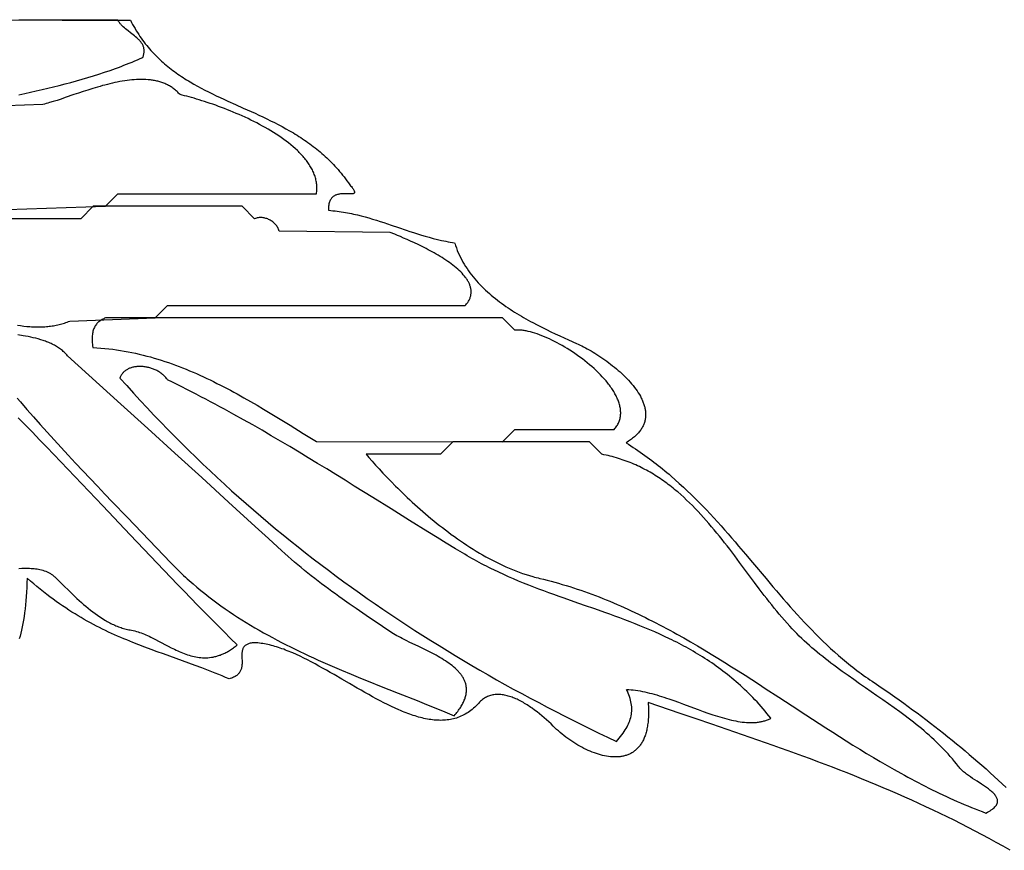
# Model space of a CAD drawing. Extents: x 0 to 600, y 0 to 588.
# Tile 42 of 55: x 426 to 505, y 72 to 139. Entities that reach past the tile are written whole.
import ezdxf

# ---------------------------------------------------------------- set-up
doc = ezdxf.new("R2010")
doc.units = 0

msp = doc.modelspace()

# ---------------------------------------------------------------- linework, layer by layer
for points in [[(423.546, 138.547), (429, 138.5), (434.5, 138.5), (434.59, 138.326), (434.682, 138.155), (434.776, 137.988), (434.872, 137.823), (434.97, 137.661), (435.069, 137.503), (435.17, 137.347), (435.273, 137.194), (435.378, 137.044), (435.484, 136.897), (435.592, 136.752), (435.702, 136.611), (435.813, 136.471), (435.926, 136.335), (436.04, 136.2), (436.156, 136.069), (436.274, 135.94), (436.393, 135.813), (436.513, 135.688), (436.635, 135.566), (436.758, 135.446), (436.882, 135.328), (437.008, 135.212), (437.135, 135.099), (437.263, 134.987), (437.393, 134.878), (437.524, 134.77), (437.656, 134.664), (437.789, 134.56), (437.923, 134.458), (438.059, 134.358), (438.195, 134.259), (438.333, 134.162), (438.472, 134.066), (438.611, 133.972), (438.752, 133.88), (438.893, 133.789), (439.036, 133.7), (439.179, 133.611), (439.324, 133.524), (439.614, 133.354), (439.909, 133.189), (440.206, 133.027), (440.505, 132.87), (440.807, 132.716), (441.112, 132.565), (441.418, 132.417), (441.727, 132.271), (442.037, 132.127), (442.348, 131.984), (442.974, 131.702), (443.602, 131.421), (444.232, 131.138), (444.547, 130.995), (444.862, 130.85), (445.175, 130.703), (445.488, 130.554), (445.8, 130.402), (446.111, 130.247), (446.421, 130.088), (446.728, 129.926), (447.034, 129.758), (447.337, 129.586), (447.639, 129.409), (447.788, 129.319), (447.937, 129.227), (448.086, 129.133), (448.233, 129.038), (448.38, 128.942), (448.526, 128.843), (448.671, 128.743), (448.816, 128.642), (448.959, 128.538), (449.102, 128.433), (449.244, 128.326), (449.385, 128.217), (449.525, 128.106), (449.663, 127.993), (449.801, 127.878), (449.938, 127.76), (450.074, 127.641), (450.208, 127.519), (450.342, 127.395), (450.474, 127.269), (450.605, 127.14), (450.735, 127.009), (450.864, 126.876), (450.991, 126.74), (451.117, 126.601), (451.242, 126.46), (451.365, 126.316), (451.487, 126.17), (451.608, 126.021), (451.727, 125.869), (451.845, 125.714), (451.961, 125.556), (452.076, 125.395), (452.189, 125.231), (452.255, 125.154), (452.314, 125.082), (452.366, 125.016), (452.412, 124.954), (452.452, 124.898), (452.486, 124.846), (452.514, 124.799), (452.536, 124.756), (452.552, 124.717), (452.564, 124.682), (452.57, 124.651), (452.571, 124.623), (452.568, 124.599), (452.56, 124.578), (452.548, 124.56), (452.531, 124.544), (452.51, 124.531), (452.486, 124.521), (452.458, 124.513), (452.427, 124.506), (452.392, 124.501), (452.354, 124.498), (452.271, 124.496), (452.177, 124.498), (452.074, 124.502), (451.965, 124.506), (451.85, 124.51), (451.731, 124.512), (451.609, 124.509), (451.548, 124.506), (451.486, 124.501), (451.425, 124.494), (451.364, 124.486), (451.304, 124.475), (451.244, 124.462), (451.185, 124.447), (451.127, 124.428), (451.07, 124.407), (451.015, 124.382), (450.961, 124.354), (450.909, 124.323), (450.859, 124.288), (450.811, 124.249), (450.766, 124.206), (450.723, 124.158), (450.683, 124.106), (450.646, 124.049), (450.611, 123.987), (450.58, 123.921), (450.553, 123.848), (450.529, 123.771), (450.509, 123.687), (450.493, 123.598), (450.481, 123.503), (450.474, 123.401), (450.471, 123.293), (450.473, 123.178), (450.649, 123.162), (450.824, 123.145), (450.996, 123.125), (451.167, 123.104), (451.336, 123.081), (451.504, 123.056), (451.671, 123.029), (451.836, 123.001), (451.999, 122.971), (452.161, 122.94), (452.323, 122.908), (452.483, 122.874), (452.641, 122.838), (452.799, 122.802), (453.112, 122.725), (453.421, 122.643), (453.727, 122.558), (454.03, 122.469), (454.332, 122.377), (454.632, 122.282), (454.93, 122.184), (455.228, 122.085), (455.526, 121.985), (456.122, 121.781), (456.723, 121.578), (457.027, 121.477), (457.333, 121.377), (457.642, 121.279), (457.954, 121.183), (458.271, 121.089), (458.592, 120.999), (458.918, 120.912), (459.249, 120.829), (459.586, 120.75), (459.757, 120.712), (459.929, 120.675), (460.104, 120.64), (460.28, 120.606), (460.457, 120.574), (460.637, 120.543), (460.67, 120.441), (460.704, 120.339), (460.776, 120.139), (460.853, 119.942), (460.934, 119.748), (461.021, 119.557), (461.113, 119.37), (461.209, 119.185), (461.31, 119.003), (461.415, 118.824), (461.524, 118.648), (461.638, 118.474), (461.755, 118.304), (461.876, 118.136), (462.002, 117.971), (462.131, 117.809), (462.263, 117.649), (462.399, 117.492), (462.538, 117.338), (462.681, 117.186), (462.826, 117.037), (462.974, 116.89), (463.126, 116.746), (463.28, 116.604), (463.436, 116.464), (463.596, 116.327), (463.757, 116.192), (463.921, 116.06), (464.087, 115.929), (464.254, 115.801), (464.424, 115.675), (464.596, 115.551), (464.769, 115.43), (464.944, 115.31), (465.12, 115.192), (465.297, 115.077), (465.476, 114.963), (465.655, 114.852), (465.836, 114.742), (466.017, 114.634), (466.199, 114.528), (466.382, 114.423), (466.565, 114.321), (466.749, 114.22), (466.933, 114.121), (467.3, 113.928), (467.668, 113.74), (468.033, 113.559), (468.397, 113.384), (468.756, 113.214), (469.112, 113.05), (469.462, 112.89), (469.807, 112.735), (470.472, 112.438), (470.608, 112.376), (470.748, 112.31), (470.891, 112.239), (471.036, 112.165), (471.184, 112.087), (471.335, 112.005), (471.487, 111.919), (471.641, 111.83), (471.797, 111.737), (471.953, 111.641), (472.111, 111.542), (472.269, 111.44), (472.428, 111.335), (472.586, 111.226), (472.745, 111.115), (472.902, 111.001), (473.06, 110.885), (473.216, 110.766), (473.37, 110.645), (473.523, 110.521), (473.675, 110.395), (473.824, 110.267), (473.97, 110.138), (474.114, 110.006), (474.255, 109.873), (474.393, 109.737), (474.527, 109.601), (474.657, 109.463), (474.783, 109.323), (474.905, 109.183), (475.022, 109.041), (475.134, 108.898), (475.241, 108.754), (475.343, 108.61), (475.438, 108.465), (475.528, 108.319), (475.611, 108.173), (475.651, 108.099), (475.688, 108.026), (475.724, 107.953), (475.758, 107.879), (475.79, 107.806), (475.82, 107.732), (475.849, 107.658), (475.876, 107.585), (475.9, 107.511), (475.923, 107.438), (475.944, 107.364), (475.963, 107.291), (475.979, 107.217), (475.994, 107.144), (476.006, 107.071), (476.017, 106.998), (476.025, 106.925), (476.03, 106.852), (476.034, 106.779), (476.035, 106.706), (476.034, 106.634), (476.031, 106.562), (476.025, 106.49), (476.016, 106.418), (476.005, 106.346), (475.992, 106.275), (475.976, 106.204), (475.958, 106.133), (475.936, 106.062), (475.913, 105.992), (475.886, 105.922), (475.857, 105.852), (475.825, 105.783), (475.79, 105.714), (475.752, 105.645), (475.712, 105.577), (475.669, 105.509), (475.622, 105.441), (475.573, 105.374), (475.521, 105.308), (475.465, 105.241), (475.407, 105.175), (475.346, 105.11), (475.281, 105.045), (475.213, 104.981), (475.142, 104.917), (475.068, 104.854), (474.99, 104.791), (474.909, 104.728), (474.825, 104.667), (474.737, 104.605), (474.646, 104.545), (474.552, 104.485), (474.454, 104.425), (474.65, 104.302), (474.845, 104.178), (475.038, 104.053), (475.229, 103.926), (475.419, 103.798), (475.607, 103.669), (475.794, 103.539), (475.979, 103.407), (476.163, 103.274), (476.345, 103.14), (476.525, 103.005), (476.705, 102.869), (476.882, 102.732), (477.059, 102.593), (477.234, 102.454), (477.407, 102.314), (477.58, 102.172), (477.751, 102.03), (477.92, 101.887), (478.089, 101.742), (478.422, 101.451), (478.751, 101.156), (479.075, 100.858), (479.395, 100.557), (479.711, 100.252), (480.022, 99.945), (480.331, 99.635), (480.635, 99.323), (480.937, 99.008), (481.235, 98.692), (481.53, 98.373), (481.823, 98.052), (482.113, 97.73), (482.401, 97.406), (482.687, 97.081), (482.97, 96.755), (483.252, 96.428), (483.533, 96.1), (484.09, 95.443), (484.644, 94.784), (485.747, 93.469), (486.299, 92.815), (486.576, 92.489), (486.853, 92.165), (487.132, 91.842), (487.412, 91.521), (487.694, 91.201), (487.977, 90.884), (488.262, 90.568), (488.549, 90.255), (488.839, 89.944), (489.131, 89.636), (489.425, 89.33), (489.722, 89.027), (490.023, 88.728), (490.326, 88.432), (490.633, 88.139), (490.944, 87.85), (491.259, 87.564), (491.577, 87.283), (491.738, 87.143), (491.9, 87.005), (492.063, 86.868), (492.227, 86.732), (492.393, 86.597), (492.559, 86.463), (492.727, 86.331), (492.896, 86.199), (493.066, 86.069), (493.237, 85.94), (493.41, 85.812), (493.584, 85.686), (493.76, 85.561), (493.937, 85.437), (494.115, 85.314), (494.295, 85.193), (494.659, 84.948), (495.023, 84.7), (495.387, 84.451), (495.751, 84.198), (496.113, 83.944), (496.476, 83.687), (496.837, 83.428), (497.198, 83.167), (497.558, 82.904), (497.917, 82.638), (498.275, 82.37), (498.632, 82.1), (498.988, 81.828), (499.342, 81.555), (499.695, 81.279), (500.047, 81.001), (500.398, 80.721), (500.747, 80.439), (501.094, 80.155), (501.44, 79.87), (501.784, 79.583), (502.126, 79.294), (502.466, 79.003), (502.805, 78.71), (503.141, 78.416), (503.475, 78.12), (503.807, 77.823), (504.136, 77.524), (504.464, 77.223), (504.789, 76.921), (505.111, 76.617)], [(425.51, 132.488), (425.979, 132.59), (426.446, 132.694), (426.913, 132.799), (427.378, 132.907), (427.843, 133.017), (428.307, 133.13), (428.769, 133.246), (429.231, 133.365), (429.69, 133.487), (430.149, 133.613), (430.606, 133.743), (431.061, 133.877), (431.514, 134.016), (431.966, 134.159), (432.415, 134.307), (432.863, 134.46), (433.308, 134.618), (433.53, 134.7), (433.752, 134.782), (433.972, 134.867), (434.192, 134.952), (434.412, 135.04), (434.631, 135.129), (434.849, 135.219), (435.067, 135.311), (435.284, 135.405), (435.5, 135.5), (435.5, 135.5), (435.527, 135.571), (435.549, 135.64), (435.568, 135.708), (435.584, 135.774), (435.595, 135.839), (435.604, 135.902), (435.608, 135.964), (435.61, 136.024), (435.608, 136.083), (435.604, 136.141), (435.596, 136.198), (435.586, 136.253), (435.572, 136.308), (435.556, 136.361), (435.538, 136.413), (435.517, 136.464), (435.493, 136.514), (435.467, 136.563), (435.439, 136.611), (435.409, 136.659), (435.377, 136.705), (435.343, 136.751), (435.307, 136.796), (435.27, 136.84), (435.231, 136.884), (435.19, 136.927), (435.105, 137.011), (435.015, 137.094), (434.92, 137.174), (434.823, 137.253), (434.723, 137.332), (434.518, 137.486), (434.313, 137.641), (434.213, 137.718), (434.114, 137.797), (434.019, 137.877), (433.927, 137.959), (433.84, 138.043), (433.758, 138.128), (433.719, 138.172), (433.682, 138.217), (433.647, 138.262), (433.614, 138.308), (433.582, 138.355), (433.553, 138.402), (433.525, 138.451), (433.5, 138.5), (425.5, 138.5)], [(424.569, 123.232), (432.5, 123.5), (433.5, 124.5), (449.5, 124.5), (449.513, 124.596), (449.523, 124.691), (449.53, 124.786), (449.534, 124.88), (449.534, 124.974), (449.532, 125.068), (449.527, 125.161), (449.519, 125.254), (449.508, 125.347), (449.495, 125.439), (449.478, 125.531), (449.459, 125.622), (449.437, 125.713), (449.413, 125.803), (449.385, 125.893), (449.356, 125.983), (449.323, 126.072), (449.288, 126.161), (449.251, 126.249), (449.211, 126.337), (449.169, 126.425), (449.124, 126.512), (449.078, 126.598), (449.028, 126.684), (448.977, 126.77), (448.923, 126.855), (448.867, 126.94), (448.809, 127.024), (448.749, 127.108), (448.687, 127.191), (448.623, 127.274), (448.556, 127.356), (448.488, 127.438), (448.418, 127.52), (448.346, 127.6), (448.272, 127.681), (448.196, 127.761), (448.119, 127.84), (448.04, 127.919), (447.959, 127.997), (447.792, 128.153), (447.619, 128.306), (447.439, 128.457), (447.254, 128.606), (447.064, 128.753), (446.868, 128.897), (446.667, 129.04), (446.462, 129.18), (446.252, 129.318), (446.038, 129.453), (445.821, 129.586), (445.6, 129.717), (445.376, 129.846), (445.15, 129.972), (444.92, 130.096), (444.689, 130.217), (444.455, 130.336), (444.22, 130.452), (443.984, 130.566), (443.746, 130.677), (443.508, 130.785), (443.269, 130.891), (443.03, 130.994), (442.792, 131.095), (442.553, 131.193), (442.316, 131.288), (442.079, 131.38), (441.844, 131.47), (441.61, 131.556), (441.378, 131.64), (441.149, 131.721), (440.922, 131.799), (440.698, 131.875), (440.476, 131.947), (440.259, 132.016), (440.045, 132.082), (439.835, 132.145), (439.629, 132.205), (439.427, 132.262), (439.231, 132.316), (439.04, 132.367), (438.854, 132.415), (438.674, 132.459), (438.5, 132.5), (438.5, 132.5), (438.442, 132.567), (438.382, 132.632), (438.321, 132.694), (438.259, 132.755), (438.196, 132.813), (438.132, 132.87), (438.066, 132.924), (437.999, 132.976), (437.932, 133.027), (437.863, 133.075), (437.793, 133.121), (437.722, 133.166), (437.65, 133.208), (437.576, 133.249), (437.502, 133.288), (437.427, 133.325), (437.351, 133.36), (437.274, 133.394), (437.196, 133.425), (437.118, 133.455), (437.038, 133.483), (436.957, 133.51), (436.876, 133.535), (436.794, 133.558), (436.711, 133.58), (436.627, 133.6), (436.543, 133.618), (436.457, 133.635), (436.371, 133.651), (436.284, 133.665), (436.197, 133.677), (436.109, 133.688), (435.931, 133.706), (435.75, 133.718), (435.567, 133.726), (435.382, 133.728), (435.195, 133.725), (435.006, 133.717), (434.815, 133.705), (434.623, 133.689), (434.43, 133.668), (434.235, 133.644), (434.039, 133.615), (433.843, 133.584), (433.645, 133.549), (433.447, 133.51), (433.248, 133.469), (433.05, 133.425), (432.851, 133.379), (432.652, 133.33), (432.453, 133.279), (432.254, 133.226), (432.056, 133.171), (431.859, 133.114), (431.467, 132.997), (431.079, 132.876), (430.696, 132.752), (430.321, 132.627), (429.953, 132.503), (429.247, 132.262), (428.911, 132.149), (428.588, 132.042), (428.28, 131.944), (427.986, 131.855), (427.846, 131.815), (427.71, 131.778), (427.578, 131.744), (427.451, 131.713), (421.5, 131.5)], [(425.401, 113.914), (425.652, 113.875), (425.903, 113.842), (426.151, 113.814), (426.275, 113.803), (426.399, 113.793), (426.522, 113.785), (426.644, 113.778), (426.767, 113.773), (426.888, 113.77), (427.009, 113.769), (427.13, 113.769), (427.25, 113.77), (427.37, 113.774), (427.488, 113.779), (427.607, 113.786), (427.724, 113.795), (427.841, 113.806), (427.958, 113.818), (428.073, 113.832), (428.188, 113.849), (428.303, 113.867), (428.416, 113.887), (428.529, 113.909), (428.641, 113.933), (428.752, 113.959), (428.862, 113.987), (428.972, 114.016), (429.08, 114.048), (429.188, 114.082), (429.295, 114.119), (429.401, 114.157), (429.506, 114.197), (429.61, 114.24), (436.5, 114.5), (437.5, 115.5), (461.5, 115.5), (461.552, 115.56), (461.601, 115.62), (461.646, 115.68), (461.689, 115.74), (461.728, 115.8), (461.764, 115.86), (461.797, 115.92), (461.827, 115.981), (461.854, 116.041), (461.878, 116.101), (461.899, 116.161), (461.918, 116.221), (461.933, 116.281), (461.946, 116.341), (461.956, 116.401), (461.963, 116.461), (461.968, 116.521), (461.97, 116.58), (461.969, 116.64), (461.966, 116.7), (461.96, 116.759), (461.952, 116.819), (461.942, 116.878), (461.929, 116.938), (461.914, 116.997), (461.896, 117.056), (461.876, 117.115), (461.854, 117.174), (461.83, 117.232), (461.804, 117.291), (461.776, 117.349), (461.745, 117.408), (461.713, 117.466), (461.678, 117.524), (461.642, 117.582), (461.604, 117.639), (461.564, 117.697), (461.522, 117.754), (461.433, 117.868), (461.337, 117.981), (461.235, 118.093), (461.127, 118.205), (461.013, 118.315), (460.894, 118.425), (460.769, 118.533), (460.64, 118.64), (460.506, 118.747), (460.368, 118.851), (460.226, 118.955), (460.081, 119.058), (459.933, 119.159), (459.781, 119.258), (459.627, 119.356), (459.472, 119.453), (459.314, 119.548), (459.154, 119.642), (458.994, 119.734), (458.832, 119.824), (458.67, 119.912), (458.508, 119.999), (458.346, 120.084), (458.023, 120.248), (457.704, 120.404), (457.392, 120.551), (457.089, 120.69), (456.799, 120.82), (456.523, 120.94), (456.264, 121.051), (456.025, 121.151), (455.809, 121.24), (455.453, 121.385), (446.5, 121.5), (446.475, 121.574), (446.445, 121.646), (446.412, 121.717), (446.376, 121.785), (446.336, 121.851), (446.292, 121.915), (446.246, 121.976), (446.196, 122.035), (446.144, 122.092), (446.089, 122.146), (446.031, 122.197), (445.971, 122.246), (445.909, 122.292), (445.845, 122.334), (445.778, 122.374), (445.71, 122.411), (445.641, 122.444), (445.569, 122.474), (445.497, 122.501), (445.423, 122.524), (445.348, 122.544), (445.272, 122.56), (445.196, 122.572), (445.119, 122.581), (445.042, 122.585), (444.964, 122.586), (444.886, 122.582), (444.808, 122.575), (444.73, 122.563), (444.653, 122.546), (444.576, 122.525), (444.5, 122.5), (444.5, 122.5), (443.5, 123.5), (431.5, 123.5), (430.5, 122.5), (423.5, 122.5)], [(425.376, 108.032), (425.634, 107.73), (426.159, 107.123), (426.694, 106.513), (427.238, 105.899), (427.792, 105.282), (428.353, 104.663), (428.921, 104.041), (429.496, 103.418), (430.077, 102.794), (430.662, 102.169), (431.251, 101.543), (431.844, 100.918), (432.438, 100.292), (433.035, 99.668), (434.228, 98.422), (435.417, 97.185), (436.596, 95.959), (437.758, 94.747), (437.902, 94.598), (438.047, 94.45), (438.193, 94.304), (438.34, 94.159), (438.488, 94.015), (438.637, 93.872), (438.786, 93.731), (438.937, 93.591), (439.089, 93.453), (439.241, 93.315), (439.394, 93.179), (439.549, 93.044), (439.86, 92.778), (440.174, 92.517), (440.492, 92.261), (440.813, 92.009), (441.137, 91.761), (441.464, 91.518), (441.795, 91.28), (442.128, 91.045), (442.464, 90.815), (442.802, 90.588), (443.144, 90.366), (443.487, 90.147), (443.834, 89.932), (444.182, 89.72), (444.533, 89.512), (444.887, 89.308), (445.242, 89.106), (445.599, 88.908), (445.959, 88.713), (446.32, 88.521), (446.683, 88.332), (447.048, 88.145), (447.414, 87.962), (447.782, 87.78), (448.151, 87.602), (448.522, 87.425), (448.894, 87.251), (449.267, 87.079), (449.642, 86.909), (450.017, 86.741), (450.393, 86.575), (450.77, 86.41), (451.148, 86.248), (451.527, 86.086), (452.286, 85.768), (453.046, 85.455), (453.808, 85.146), (454.57, 84.84), (455.332, 84.536), (456.093, 84.234), (457.609, 83.633), (458.362, 83.331), (459.112, 83.028), (459.858, 82.722), (460.599, 82.413), (460.677, 82.503), (460.751, 82.592), (460.822, 82.68), (460.889, 82.767), (460.953, 82.853), (461.014, 82.939), (461.072, 83.023), (461.126, 83.107), (461.177, 83.189), (461.225, 83.271), (461.27, 83.352), (461.312, 83.432), (461.351, 83.512), (461.387, 83.59), (461.419, 83.668), (461.449, 83.745), (461.476, 83.821), (461.5, 83.896), (461.521, 83.971), (461.54, 84.045), (461.556, 84.118), (461.569, 84.19), (461.579, 84.262), (461.587, 84.332), (461.592, 84.402), (461.594, 84.472), (461.594, 84.54), (461.592, 84.608), (461.587, 84.676), (461.58, 84.742), (461.57, 84.808), (461.558, 84.873), (461.544, 84.938), (461.528, 85.001), (461.509, 85.065), (461.488, 85.127), (461.465, 85.189), (461.44, 85.25), (461.413, 85.311), (461.384, 85.371), (461.352, 85.431), (461.319, 85.49), (461.284, 85.548), (461.247, 85.606), (461.208, 85.663), (461.168, 85.72), (461.126, 85.776), (461.082, 85.831), (461.036, 85.886), (460.989, 85.941), (460.94, 85.995), (460.889, 86.048), (460.783, 86.154), (460.672, 86.257), (460.555, 86.359), (460.433, 86.458), (460.306, 86.557), (460.174, 86.653), (460.038, 86.748), (459.898, 86.841), (459.754, 86.933), (459.607, 87.024), (459.457, 87.113), (459.304, 87.201), (459.148, 87.287), (458.99, 87.373), (458.831, 87.457), (458.67, 87.541), (458.344, 87.705), (458.015, 87.866), (457.686, 88.024), (457.037, 88.334), (456.722, 88.488), (456.417, 88.64), (456.268, 88.717), (456.123, 88.793), (455.981, 88.87), (455.843, 88.946), (455.709, 89.023), (455.58, 89.1), (455.456, 89.178), (455.336, 89.256), (454.307, 89.948), (453.776, 90.308), (453.236, 90.677), (452.689, 91.054), (452.137, 91.44), (451.581, 91.834), (451.302, 92.034), (451.023, 92.236), (450.744, 92.44), (450.465, 92.646), (450.187, 92.854), (449.909, 93.064), (449.632, 93.275), (449.356, 93.489), (449.081, 93.704), (448.808, 93.921), (448.537, 94.14), (448.267, 94.361), (448, 94.583), (447.735, 94.808), (447.473, 95.033), (447.213, 95.261), (446.956, 95.49), (446.703, 95.721), (445.641, 96.697), (444.572, 97.677), (442.419, 99.645), (440.251, 101.621), (438.075, 103.599), (435.898, 105.575), (433.727, 107.544), (429.428, 111.441), (429.365, 111.517), (429.3, 111.59), (429.233, 111.66), (429.164, 111.729), (429.093, 111.794), (429.02, 111.858), (428.946, 111.92), (428.87, 111.979), (428.792, 112.036), (428.713, 112.092), (428.632, 112.145), (428.55, 112.196), (428.466, 112.246), (428.381, 112.293), (428.294, 112.339), (428.206, 112.383), (428.117, 112.426), (428.027, 112.467), (427.936, 112.506), (427.843, 112.544), (427.75, 112.58), (427.655, 112.615), (427.56, 112.649), (427.464, 112.681), (427.269, 112.742), (427.071, 112.798), (426.871, 112.851), (426.669, 112.899), (426.465, 112.944), (426.26, 112.986), (426.055, 113.026), (425.849, 113.063), (425.437, 113.133)], [(425.506, 94.297), (425.754, 94.304), (426.002, 94.308), (426.126, 94.309), (426.249, 94.307), (426.372, 94.304), (426.494, 94.299), (426.616, 94.291), (426.737, 94.28), (426.858, 94.267), (426.977, 94.25), (427.096, 94.23), (427.213, 94.205), (427.33, 94.177), (427.445, 94.144), (427.559, 94.107), (427.672, 94.064), (427.783, 94.017), (427.892, 93.963), (427.946, 93.935), (428, 93.904), (428.054, 93.873), (428.106, 93.839), (428.159, 93.804), (428.211, 93.768), (428.262, 93.73), (428.313, 93.69), (428.364, 93.648), (428.414, 93.605), (428.463, 93.56), (428.512, 93.513), (429.164, 92.868), (429.5, 92.538), (429.844, 92.207), (430.018, 92.042), (430.195, 91.878), (430.372, 91.716), (430.552, 91.555), (430.733, 91.396), (430.916, 91.24), (431.1, 91.087), (431.286, 90.938), (431.474, 90.792), (431.664, 90.65), (431.854, 90.513), (432.047, 90.381), (432.241, 90.255), (432.436, 90.134), (432.535, 90.076), (432.633, 90.019), (432.733, 89.965), (432.832, 89.912), (432.932, 89.86), (433.032, 89.811), (433.133, 89.763), (433.234, 89.718), (433.335, 89.674), (433.437, 89.632), (433.539, 89.592), (433.641, 89.555), (433.744, 89.519), (433.847, 89.486), (433.95, 89.455), (434.054, 89.427), (434.158, 89.401), (434.263, 89.377), (434.368, 89.356), (434.473, 89.337), (434.602, 89.313), (434.731, 89.285), (434.859, 89.253), (434.988, 89.218), (435.116, 89.179), (435.244, 89.136), (435.371, 89.09), (435.499, 89.041), (435.626, 88.99), (435.754, 88.936), (435.881, 88.879), (436.008, 88.821), (436.136, 88.76), (436.263, 88.698), (436.517, 88.57), (436.772, 88.437), (437.027, 88.302), (437.282, 88.166), (437.539, 88.031), (437.796, 87.899), (438.055, 87.771), (438.184, 87.709), (438.314, 87.648), (438.445, 87.59), (438.576, 87.534), (438.707, 87.48), (438.839, 87.428), (438.971, 87.38), (439.104, 87.334), (439.237, 87.292), (439.37, 87.253), (439.505, 87.217), (439.64, 87.186), (439.775, 87.158), (439.911, 87.135), (440.048, 87.116), (440.185, 87.102), (440.324, 87.092), (440.462, 87.088), (440.602, 87.089), (440.742, 87.096), (440.884, 87.108), (441.026, 87.126), (441.097, 87.137), (441.168, 87.15), (441.24, 87.165), (441.312, 87.181), (441.384, 87.199), (441.457, 87.218), (441.529, 87.24), (441.602, 87.262), (441.675, 87.287), (441.748, 87.313), (441.822, 87.342), (441.896, 87.372), (441.97, 87.404), (442.044, 87.437), (442.119, 87.473), (442.193, 87.511), (442.268, 87.55), (442.344, 87.592), (442.419, 87.635), (442.495, 87.681), (442.571, 87.729), (442.647, 87.779), (442.724, 87.83), (442.801, 87.885), (442.878, 87.941), (442.955, 87.999), (443.033, 88.06), (443.111, 88.123), (442.58, 88.647), (442.047, 89.176), (441.514, 89.71), (440.98, 90.249), (440.445, 90.792), (439.909, 91.34), (439.372, 91.892), (438.834, 92.448), (438.295, 93.007), (437.754, 93.571), (436.67, 94.707), (435.579, 95.855), (434.483, 97.014), (432.272, 99.354), (431.155, 100.533), (430.031, 101.716), (428.899, 102.901), (428.33, 103.494), (427.759, 104.086), (427.185, 104.678), (426.61, 105.27), (426.031, 105.861), (425.451, 106.452)], [(505.425, 71.562), (504.863, 71.884), (504.3, 72.199), (503.736, 72.509), (503.173, 72.814), (502.608, 73.114), (502.043, 73.409), (501.477, 73.699), (500.91, 73.984), (500.343, 74.264), (499.775, 74.541), (499.205, 74.813), (498.635, 75.081), (498.063, 75.345), (497.491, 75.605), (496.917, 75.861), (496.342, 76.114), (495.765, 76.364), (495.187, 76.61), (494.608, 76.854), (494.027, 77.094), (493.445, 77.332), (492.86, 77.567), (492.275, 77.8), (491.687, 78.03), (491.097, 78.258), (490.506, 78.485), (489.913, 78.709), (489.317, 78.932), (488.72, 79.153), (488.12, 79.373), (487.518, 79.591), (486.914, 79.808), (486.308, 80.025), (485.088, 80.455), (483.857, 80.884), (482.616, 81.312), (481.364, 81.74), (480.101, 82.169), (478.825, 82.602), (476.235, 83.48), (476.245, 83.333), (476.254, 83.189), (476.26, 83.048), (476.264, 82.91), (476.266, 82.775), (476.266, 82.642), (476.264, 82.513), (476.26, 82.386), (476.255, 82.262), (476.247, 82.14), (476.238, 82.021), (476.227, 81.905), (476.213, 81.792), (476.199, 81.681), (476.182, 81.572), (476.163, 81.467), (476.143, 81.364), (476.121, 81.263), (476.098, 81.165), (476.073, 81.07), (476.046, 80.977), (476.017, 80.887), (475.987, 80.799), (475.956, 80.713), (475.923, 80.63), (475.888, 80.55), (475.852, 80.471), (475.814, 80.395), (475.775, 80.322), (475.735, 80.251), (475.693, 80.182), (475.649, 80.115), (475.605, 80.051), (475.559, 79.989), (475.512, 79.929), (475.463, 79.872), (475.413, 79.817), (475.362, 79.763), (475.31, 79.712), (475.256, 79.664), (475.202, 79.617), (475.146, 79.572), (475.089, 79.53), (475.031, 79.49), (474.972, 79.451), (474.911, 79.415), (474.85, 79.381), (474.788, 79.348), (474.725, 79.318), (474.661, 79.29), (474.595, 79.263), (474.529, 79.239), (474.462, 79.216), (474.395, 79.196), (474.326, 79.177), (474.256, 79.16), (474.186, 79.145), (474.115, 79.132), (474.043, 79.12), (473.971, 79.11), (473.897, 79.102), (473.824, 79.096), (473.749, 79.092), (473.674, 79.089), (473.598, 79.088), (473.521, 79.088), (473.444, 79.09), (473.367, 79.094), (473.289, 79.1), (473.21, 79.107), (473.051, 79.125), (472.891, 79.15), (472.729, 79.181), (472.566, 79.217), (472.401, 79.259), (472.236, 79.307), (472.069, 79.36), (471.902, 79.419), (471.735, 79.482), (471.568, 79.55), (471.4, 79.623), (471.232, 79.701), (471.065, 79.783), (470.898, 79.87), (470.732, 79.96), (470.567, 80.055), (470.403, 80.154), (470.24, 80.256), (470.078, 80.362), (469.918, 80.471), (469.76, 80.583), (469.604, 80.699), (469.45, 80.817), (469.298, 80.939), (469.149, 81.063), (469.003, 81.189), (468.859, 81.318), (468.718, 81.449), (468.581, 81.582), (468.408, 81.751), (468.229, 81.92), (468.047, 82.086), (467.861, 82.251), (467.672, 82.413), (467.479, 82.571), (467.284, 82.725), (467.086, 82.875), (466.887, 83.019), (466.786, 83.089), (466.686, 83.158), (466.585, 83.224), (466.483, 83.289), (466.382, 83.353), (466.28, 83.414), (466.178, 83.473), (466.076, 83.531), (465.974, 83.586), (465.872, 83.639), (465.77, 83.69), (465.668, 83.739), (465.567, 83.785), (465.465, 83.828), (465.364, 83.869), (465.263, 83.908), (465.162, 83.943), (465.062, 83.976), (464.962, 84.006), (464.862, 84.033), (464.763, 84.057), (464.664, 84.077), (464.566, 84.095), (464.469, 84.109), (464.372, 84.12), (464.276, 84.127), (464.181, 84.131), (464.087, 84.132), (463.993, 84.128), (463.901, 84.121), (463.809, 84.11), (463.718, 84.095), (463.629, 84.076), (463.54, 84.053), (463.453, 84.026), (463.366, 83.995), (463.281, 83.959), (463.197, 83.919), (463.115, 83.875), (463.033, 83.826), (462.954, 83.772), (462.875, 83.714), (462.798, 83.651), (462.723, 83.583), (462.649, 83.51), (462.577, 83.432), (462.475, 83.32), (462.371, 83.214), (462.266, 83.113), (462.16, 83.016), (462.053, 82.925), (461.944, 82.839), (461.834, 82.757), (461.722, 82.681), (461.61, 82.609), (461.496, 82.542), (461.381, 82.479), (461.265, 82.421), (461.147, 82.367), (461.028, 82.318), (460.909, 82.273), (460.788, 82.232), (460.666, 82.196), (460.543, 82.163), (460.418, 82.135), (460.293, 82.11), (460.167, 82.09), (460.04, 82.073), (459.911, 82.06), (459.782, 82.051), (459.652, 82.045), (459.521, 82.043), (459.388, 82.045), (459.255, 82.05), (459.122, 82.058), (458.987, 82.07), (458.851, 82.085), (458.715, 82.103), (458.577, 82.124), (458.439, 82.148), (458.3, 82.175), (458.161, 82.205), (458.02, 82.238), (457.879, 82.274), (457.738, 82.312), (457.595, 82.353), (457.452, 82.397), (457.308, 82.443), (457.164, 82.491), (457.019, 82.542), (456.873, 82.595), (456.727, 82.65), (456.58, 82.708), (456.433, 82.767), (456.285, 82.829), (456.136, 82.892), (455.838, 83.025), (455.538, 83.164), (455.236, 83.31), (454.933, 83.462), (454.629, 83.62), (454.323, 83.782), (454.016, 83.948), (453.709, 84.118), (453.4, 84.292), (453.091, 84.468), (452.781, 84.646), (452.161, 85.007), (451.541, 85.369), (450.922, 85.729), (450.613, 85.907), (450.305, 86.083), (449.997, 86.256), (449.691, 86.426), (449.386, 86.592), (449.082, 86.753), (448.779, 86.91), (448.478, 87.061), (448.179, 87.206), (447.882, 87.345), (447.586, 87.476), (447.439, 87.539), (447.293, 87.6), (447.147, 87.659), (447.002, 87.716), (446.857, 87.771), (446.713, 87.823), (446.57, 87.873), (446.427, 87.921), (446.285, 87.967), (446.144, 88.009), (446.004, 88.05), (445.864, 88.087), (445.725, 88.122), (445.587, 88.154), (445.449, 88.183), (445.313, 88.21), (445.177, 88.233), (445.042, 88.253), (444.908, 88.271), (444.775, 88.285), (444.642, 88.295), (444.511, 88.303), (444.414, 88.296), (444.324, 88.286), (444.24, 88.273), (444.161, 88.257), (444.088, 88.238), (444.021, 88.217), (443.958, 88.193), (443.901, 88.167), (443.848, 88.139), (443.8, 88.108), (443.757, 88.074), (443.717, 88.039), (443.682, 88.002), (443.65, 87.962), (443.622, 87.921), (443.597, 87.878), (443.575, 87.833), (443.557, 87.787), (443.541, 87.739), (443.528, 87.69), (443.517, 87.639), (443.508, 87.587), (443.501, 87.534), (443.496, 87.479), (443.491, 87.368), (443.49, 87.253), (443.492, 87.135), (443.496, 87.015), (443.5, 86.894), (443.502, 86.773), (443.501, 86.651), (443.498, 86.59), (443.494, 86.53), (443.489, 86.47), (443.482, 86.411), (443.472, 86.352), (443.461, 86.293), (443.447, 86.236), (443.43, 86.179), (443.411, 86.123), (443.388, 86.068), (443.362, 86.014), (443.333, 85.961), (443.3, 85.909), (443.264, 85.859), (443.223, 85.81), (443.178, 85.763), (443.129, 85.717), (443.075, 85.672), (443.016, 85.63), (442.952, 85.589), (442.883, 85.551), (442.809, 85.514), (442.728, 85.479), (442.642, 85.447), (442.55, 85.416), (442.452, 85.388), (442.172, 85.508), (441.893, 85.625), (441.617, 85.738), (441.343, 85.85), (441.07, 85.958), (440.8, 86.065), (440.264, 86.272), (439.734, 86.471), (439.211, 86.664), (438.693, 86.852), (438.18, 87.037), (437.168, 87.399), (436.668, 87.58), (436.17, 87.761), (435.676, 87.945), (435.184, 88.133), (434.694, 88.325), (434.449, 88.424), (434.205, 88.524), (433.961, 88.626), (433.717, 88.729), (433.473, 88.835), (433.229, 88.943), (432.985, 89.054), (432.741, 89.167), (432.497, 89.283), (432.253, 89.402), (432.008, 89.523), (431.763, 89.648), (431.518, 89.777), (431.272, 89.908), (431.026, 90.044), (430.779, 90.183), (430.532, 90.326), (430.284, 90.473), (430.035, 90.624), (429.785, 90.78), (429.535, 90.94), (429.283, 91.105), (429.031, 91.275), (428.778, 91.45), (428.523, 91.63), (428.267, 91.816), (428.011, 92.006), (427.753, 92.203), (427.493, 92.405), (427.232, 92.613), (426.97, 92.827), (426.706, 93.047), (426.441, 93.274), (426.174, 93.507), (426.163, 93.121), (426.148, 92.746), (426.129, 92.382), (426.106, 92.029), (426.079, 91.687), (426.048, 91.355), (426.014, 91.034), (425.976, 90.724), (425.933, 90.423), (425.888, 90.134), (425.838, 89.854), (425.786, 89.584), (425.729, 89.325), (425.669, 89.075), (425.606, 88.834), (425.539, 88.604)]]:
    msp.add_lwpolyline(points)
for points in [[(465.5, 113.5), (464.5, 114.5), (432.5, 114.5), (432.425, 114.468), (432.353, 114.435), (432.282, 114.399), (432.214, 114.362), (432.149, 114.323), (432.085, 114.281), (432.024, 114.238), (431.966, 114.192), (431.91, 114.144), (431.857, 114.093), (431.806, 114.039), (431.759, 113.983), (431.714, 113.923), (431.672, 113.861), (431.633, 113.796), (431.597, 113.728), (431.564, 113.656), (431.534, 113.581), (431.507, 113.502), (431.484, 113.419), (431.464, 113.333), (431.447, 113.243), (431.434, 113.15), (431.424, 113.052), (431.418, 112.949), (431.415, 112.843), (431.416, 112.732), (431.421, 112.617), (431.43, 112.497), (431.442, 112.373), (431.459, 112.243), (431.479, 112.109), (431.803, 112.089), (432.124, 112.065), (432.442, 112.036), (432.759, 112.002), (433.074, 111.964), (433.386, 111.921), (433.697, 111.874), (434.005, 111.822), (434.312, 111.766), (434.616, 111.706), (434.919, 111.642), (435.22, 111.574), (435.519, 111.501), (435.817, 111.425), (436.113, 111.345), (436.407, 111.262), (436.7, 111.175), (436.991, 111.084), (437.281, 110.99), (437.569, 110.893), (437.856, 110.792), (438.142, 110.688), (438.426, 110.581), (438.709, 110.471), (438.991, 110.358), (439.272, 110.242), (439.551, 110.123), (439.83, 110.002), (440.107, 109.878), (440.384, 109.751), (440.659, 109.622), (440.934, 109.491), (441.208, 109.357), (441.48, 109.221), (441.753, 109.083), (442.024, 108.943), (442.295, 108.801), (442.565, 108.657), (442.835, 108.511), (443.104, 108.363), (443.372, 108.214), (443.64, 108.064), (444.175, 107.758), (444.709, 107.447), (445.241, 107.131), (445.773, 106.812), (446.305, 106.489), (446.837, 106.163), (447.37, 105.836), (448.438, 105.178), (448.974, 104.848), (449.512, 104.52), (464.5, 104.5), (465.5, 105.5), (473.5, 105.5), (473.559, 105.569), (473.615, 105.64), (473.667, 105.711), (473.715, 105.783), (473.759, 105.855), (473.8, 105.929), (473.837, 106.003), (473.871, 106.078), (473.901, 106.154), (473.928, 106.23), (473.951, 106.307), (473.971, 106.385), (473.988, 106.463), (474.002, 106.542), (474.012, 106.622), (474.019, 106.702), (474.023, 106.782), (474.024, 106.863), (474.022, 106.945), (474.017, 107.027), (474.009, 107.109), (473.998, 107.192), (473.984, 107.275), (473.968, 107.358), (473.948, 107.442), (473.926, 107.527), (473.901, 107.611), (473.874, 107.696), (473.844, 107.781), (473.811, 107.866), (473.776, 107.951), (473.739, 108.037), (473.699, 108.123), (473.657, 108.208), (473.612, 108.294), (473.565, 108.38), (473.516, 108.467), (473.465, 108.553), (473.412, 108.639), (473.356, 108.725), (473.299, 108.811), (473.239, 108.897), (473.177, 108.983), (473.114, 109.069), (473.049, 109.154), (472.982, 109.24), (472.842, 109.41), (472.696, 109.58), (472.543, 109.749), (472.384, 109.916), (472.219, 110.082), (472.049, 110.246), (471.874, 110.408), (471.695, 110.568), (471.511, 110.726), (471.323, 110.882), (471.132, 111.035), (470.937, 111.186), (470.74, 111.333), (470.54, 111.477), (470.338, 111.618), (470.134, 111.755), (469.929, 111.889), (469.722, 112.019), (469.515, 112.145), (469.308, 112.266), (469.1, 112.383), (468.893, 112.495), (468.687, 112.603), (468.482, 112.705), (468.278, 112.803), (468.076, 112.895), (467.876, 112.981), (467.678, 113.062), (467.483, 113.136), (467.292, 113.205), (467.104, 113.267), (466.92, 113.323), (466.741, 113.372), (466.565, 113.414), (466.395, 113.449), (466.312, 113.464), (466.231, 113.477), (466.151, 113.488), (466.072, 113.497), (465.995, 113.504), (465.919, 113.51), (465.845, 113.513), (465.772, 113.514), (465.702, 113.514), (465.633, 113.511), (465.565, 113.507), (465.5, 113.5)], [(437.5, 109.5), (437.455, 109.562), (437.408, 109.622), (437.359, 109.681), (437.308, 109.737), (437.255, 109.792), (437.2, 109.845), (437.143, 109.897), (437.085, 109.946), (437.025, 109.994), (436.963, 110.04), (436.901, 110.084), (436.836, 110.127), (436.771, 110.167), (436.704, 110.206), (436.636, 110.243), (436.568, 110.278), (436.498, 110.311), (436.427, 110.342), (436.356, 110.371), (436.284, 110.399), (436.211, 110.424), (436.138, 110.448), (436.064, 110.47), (435.99, 110.49), (435.916, 110.508), (435.841, 110.524), (435.766, 110.538), (435.692, 110.55), (435.617, 110.561), (435.542, 110.569), (435.468, 110.575), (435.394, 110.58), (435.32, 110.582), (435.247, 110.583), (435.174, 110.581), (435.102, 110.578), (435.031, 110.572), (434.96, 110.565), (434.89, 110.555), (434.821, 110.543), (434.753, 110.53), (434.686, 110.514), (434.621, 110.497), (434.557, 110.477), (434.494, 110.455), (434.432, 110.431), (434.372, 110.406), (434.314, 110.378), (434.257, 110.348), (434.202, 110.315), (434.149, 110.281), (434.097, 110.245), (434.048, 110.207), (434.001, 110.166), (433.956, 110.123), (433.913, 110.078), (433.872, 110.032), (433.834, 109.982), (433.799, 109.931), (433.766, 109.878), (433.735, 109.822), (433.708, 109.765), (433.683, 109.705), (433.661, 109.643), (434.203, 109.034), (434.748, 108.431), (435.295, 107.834), (435.845, 107.243), (436.398, 106.657), (436.953, 106.076), (437.512, 105.501), (438.073, 104.932), (438.636, 104.367), (439.203, 103.808), (439.772, 103.255), (440.343, 102.706), (440.918, 102.163), (441.495, 101.625), (442.075, 101.092), (442.657, 100.564), (443.242, 100.041), (443.83, 99.523), (444.421, 99.01), (445.014, 98.502), (445.61, 97.998), (446.208, 97.5), (446.809, 97.006), (447.413, 96.517), (448.019, 96.033), (448.628, 95.553), (449.24, 95.078), (449.854, 94.608), (450.471, 94.142), (451.09, 93.68), (451.712, 93.223), (452.337, 92.77), (452.964, 92.322), (453.594, 91.878), (454.226, 91.438), (454.861, 91.002), (455.499, 90.571), (456.139, 90.144), (456.782, 89.721), (457.427, 89.301), (458.075, 88.886), (458.726, 88.475), (459.379, 88.068), (460.034, 87.664), (460.692, 87.265), (461.353, 86.869), (462.016, 86.477), (462.682, 86.088), (463.35, 85.704), (464.021, 85.323), (464.694, 84.945), (465.37, 84.571), (466.049, 84.201), (466.729, 83.834), (467.413, 83.47), (468.099, 83.11), (468.787, 82.753), (469.478, 82.399), (470.171, 82.049), (470.867, 81.702), (471.565, 81.358), (472.266, 81.017), (472.969, 80.679), (473.675, 80.344), (473.795, 80.481), (473.908, 80.615), (474.016, 80.748), (474.117, 80.88), (474.213, 81.01), (474.302, 81.138), (474.385, 81.266), (474.463, 81.392), (474.534, 81.518), (474.599, 81.643), (474.658, 81.767), (474.712, 81.892), (474.759, 82.015), (474.8, 82.139), (474.835, 82.263), (474.864, 82.387), (474.876, 82.45), (474.886, 82.512), (474.896, 82.574), (474.903, 82.637), (474.909, 82.7), (474.914, 82.763), (474.917, 82.826), (474.919, 82.89), (474.919, 82.953), (474.917, 83.017), (474.91, 83.146), (474.896, 83.276), (474.877, 83.408), (474.851, 83.541), (474.819, 83.677), (474.781, 83.814), (474.738, 83.953), (474.688, 84.094), (474.632, 84.238), (474.569, 84.385), (474.501, 84.534), (474.679, 84.525), (474.858, 84.511), (475.039, 84.493), (475.222, 84.47), (475.406, 84.442), (475.592, 84.41), (475.779, 84.375), (475.967, 84.335), (476.157, 84.292), (476.348, 84.246), (476.539, 84.196), (476.732, 84.143), (476.926, 84.088), (477.121, 84.03), (477.316, 83.97), (477.512, 83.907), (477.708, 83.843), (477.906, 83.776), (478.301, 83.639), (478.697, 83.497), (479.094, 83.351), (479.886, 83.057), (480.281, 82.912), (480.673, 82.769), (481.062, 82.632), (481.448, 82.5), (481.639, 82.437), (481.83, 82.377), (482.019, 82.318), (482.207, 82.263), (482.393, 82.21), (482.578, 82.16), (482.762, 82.113), (482.944, 82.069), (483.125, 82.029), (483.303, 81.993), (483.48, 81.961), (483.655, 81.933), (483.828, 81.909), (483.999, 81.89), (484.168, 81.875), (484.334, 81.866), (484.498, 81.862), (484.66, 81.863), (484.82, 81.869), (484.898, 81.875), (484.976, 81.881), (485.054, 81.89), (485.131, 81.9), (485.207, 81.911), (485.282, 81.924), (485.357, 81.939), (485.431, 81.955), (485.504, 81.973), (485.577, 81.992), (485.649, 82.013), (485.72, 82.036), (485.79, 82.06), (485.86, 82.087), (485.928, 82.115), (485.996, 82.145), (486.064, 82.177), (486.13, 82.21), (485.974, 82.407), (485.817, 82.601), (485.658, 82.791), (485.499, 82.979), (485.338, 83.164), (485.177, 83.345), (485.014, 83.524), (484.85, 83.7), (484.685, 83.873), (484.519, 84.043), (484.352, 84.21), (484.184, 84.375), (484.015, 84.537), (483.845, 84.696), (483.674, 84.853), (483.502, 85.007), (483.329, 85.158), (483.155, 85.307), (482.98, 85.454), (482.804, 85.598), (482.627, 85.74), (482.449, 85.88), (482.271, 86.017), (482.092, 86.152), (481.911, 86.285), (481.73, 86.415), (481.548, 86.544), (481.366, 86.67), (481.182, 86.794), (480.998, 86.916), (480.813, 87.037), (480.627, 87.155), (480.441, 87.271), (480.254, 87.386), (480.066, 87.498), (479.877, 87.609), (479.688, 87.719), (479.498, 87.826), (479.307, 87.932), (479.116, 88.036), (478.924, 88.138), (478.732, 88.24), (478.539, 88.339), (478.345, 88.437), (478.151, 88.534), (477.956, 88.629), (477.565, 88.815), (477.172, 88.996), (476.777, 89.173), (476.38, 89.345), (475.981, 89.513), (475.581, 89.677), (475.18, 89.837), (474.777, 89.994), (474.372, 90.149), (473.967, 90.3), (473.561, 90.45), (473.153, 90.597), (472.745, 90.743), (471.927, 91.031), (471.108, 91.316), (470.287, 91.601), (469.466, 91.888), (469.056, 92.033), (468.646, 92.18), (468.237, 92.328), (467.828, 92.479), (467.42, 92.632), (467.013, 92.787), (466.607, 92.946), (466.202, 93.108), (465.797, 93.274), (465.395, 93.444), (464.993, 93.618), (464.593, 93.797), (464.194, 93.98), (463.798, 94.169), (463.6, 94.266), (463.403, 94.364), (463.206, 94.464), (463.009, 94.565), (462.814, 94.667), (462.618, 94.771), (462.424, 94.877), (462.23, 94.984), (462.036, 95.093), (461.843, 95.204), (461.651, 95.317), (461.459, 95.432), (460.712, 95.883), (459.966, 96.338), (459.222, 96.794), (458.478, 97.252), (456.994, 98.172), (455.512, 99.095), (454.032, 100.018), (452.551, 100.94), (451.811, 101.399), (451.07, 101.857), (450.328, 102.313), (449.586, 102.768), (448.843, 103.219), (448.099, 103.668), (447.354, 104.115), (446.608, 104.557), (445.86, 104.997), (445.111, 105.432), (444.36, 105.863), (443.607, 106.289), (442.852, 106.711), (442.095, 107.127), (441.716, 107.334), (441.336, 107.538), (440.955, 107.742), (440.574, 107.944), (440.192, 108.144), (439.81, 108.343), (439.427, 108.54), (439.043, 108.735), (438.658, 108.929), (438.273, 109.121), (437.887, 109.311), (437.5, 109.5)], [(472.5, 103.5), (471.5, 104.5), (460.5, 104.5), (459.5, 103.5), (453.5, 103.5), (453.735, 103.227), (453.988, 102.938), (454.26, 102.634), (454.549, 102.317), (454.855, 101.987), (455.178, 101.647), (455.517, 101.297), (455.871, 100.939), (456.053, 100.758), (456.24, 100.575), (456.429, 100.391), (456.623, 100.205), (456.819, 100.019), (457.019, 99.832), (457.223, 99.644), (457.429, 99.456), (457.639, 99.267), (457.851, 99.078), (458.067, 98.89), (458.286, 98.701), (458.507, 98.513), (458.731, 98.325), (458.958, 98.139), (459.188, 97.953), (459.42, 97.768), (459.654, 97.584), (459.891, 97.402), (460.131, 97.221), (460.372, 97.042), (460.616, 96.865), (460.862, 96.69), (461.11, 96.517), (461.36, 96.347), (461.612, 96.179), (461.866, 96.014), (462.122, 95.852), (462.379, 95.693), (462.638, 95.538), (462.898, 95.386), (463.16, 95.237), (463.424, 95.092), (463.689, 94.951), (463.955, 94.815), (464.222, 94.682), (464.49, 94.554), (464.76, 94.431), (465.03, 94.313), (465.302, 94.199), (465.574, 94.091), (465.847, 93.988), (466.121, 93.89), (466.395, 93.798), (466.67, 93.712), (466.946, 93.632), (467.083, 93.594), (467.222, 93.558), (467.36, 93.523), (467.498, 93.49), (467.804, 93.418), (468.108, 93.342), (468.412, 93.263), (468.715, 93.182), (469.017, 93.097), (469.318, 93.01), (469.618, 92.92), (469.917, 92.827), (470.216, 92.732), (470.513, 92.634), (470.81, 92.533), (471.106, 92.43), (471.401, 92.325), (471.695, 92.217), (471.988, 92.106), (472.281, 91.994), (472.573, 91.878), (472.864, 91.761), (473.154, 91.641), (473.444, 91.519), (473.733, 91.395), (474.021, 91.269), (474.309, 91.141), (474.596, 91.011), (474.882, 90.878), (475.167, 90.744), (475.452, 90.608), (475.737, 90.47), (476.021, 90.33), (476.304, 90.189), (476.586, 90.046), (476.869, 89.901), (477.15, 89.754), (477.431, 89.606), (477.712, 89.456), (477.992, 89.305), (478.271, 89.152), (478.55, 88.998), (479.107, 88.685), (479.662, 88.367), (480.215, 88.045), (480.767, 87.717), (481.317, 87.386), (481.867, 87.051), (482.415, 86.712), (482.962, 86.37), (483.508, 86.025), (484.053, 85.677), (484.597, 85.328), (485.141, 84.976), (485.684, 84.623), (486.77, 83.914), (487.855, 83.203), (488.94, 82.493), (490.026, 81.786), (490.569, 81.435), (491.114, 81.086), (491.659, 80.739), (492.205, 80.394), (492.751, 80.053), (493.299, 79.715), (493.848, 79.38), (494.399, 79.049), (494.95, 78.723), (495.503, 78.401), (496.058, 78.084), (496.615, 77.773), (496.893, 77.619), (497.173, 77.467), (497.453, 77.316), (497.733, 77.167), (498.014, 77.019), (498.295, 76.873), (498.577, 76.729), (498.86, 76.586), (499.143, 76.445), (499.426, 76.306), (499.71, 76.169), (499.995, 76.033), (500.281, 75.9), (500.567, 75.768), (500.854, 75.639), (501.141, 75.512), (501.429, 75.386), (501.718, 75.263), (502.007, 75.142), (502.297, 75.023), (502.588, 74.906), (502.88, 74.792), (503.172, 74.68), (503.466, 74.571), (503.588, 74.633), (503.702, 74.695), (503.805, 74.756), (503.9, 74.817), (503.986, 74.878), (504.063, 74.939), (504.132, 74.999), (504.193, 75.059), (504.245, 75.119), (504.268, 75.149), (504.29, 75.179), (504.309, 75.208), (504.327, 75.238), (504.343, 75.268), (504.357, 75.297), (504.369, 75.327), (504.379, 75.356), (504.388, 75.385), (504.395, 75.415), (504.401, 75.444), (504.404, 75.473), (504.406, 75.503), (504.407, 75.532), (504.406, 75.561), (504.403, 75.59), (504.394, 75.648), (504.378, 75.706), (504.357, 75.764), (504.331, 75.821), (504.299, 75.879), (504.263, 75.936), (504.222, 75.994), (504.176, 76.051), (504.126, 76.108), (504.072, 76.165), (504.014, 76.222), (503.953, 76.279), (503.888, 76.336), (503.821, 76.393), (503.75, 76.45), (503.676, 76.507), (503.6, 76.564), (503.442, 76.678), (503.276, 76.792), (503.104, 76.906), (502.752, 77.135), (502.574, 77.25), (502.398, 77.366), (502.226, 77.482), (502.058, 77.599), (501.897, 77.716), (501.82, 77.776), (501.745, 77.835), (501.673, 77.894), (501.603, 77.954), (501.536, 78.014), (501.473, 78.075), (501.413, 78.135), (501.357, 78.196), (501.305, 78.257), (501.257, 78.319), (501.097, 78.528), (500.933, 78.735), (500.765, 78.939), (500.594, 79.14), (500.418, 79.339), (500.239, 79.535), (500.056, 79.728), (499.87, 79.919), (499.68, 80.108), (499.487, 80.295), (499.292, 80.48), (499.093, 80.662), (498.891, 80.843), (498.687, 81.022), (498.48, 81.199), (498.271, 81.374), (498.059, 81.548), (497.845, 81.721), (497.629, 81.892), (497.411, 82.061), (497.191, 82.23), (496.969, 82.397), (496.746, 82.564), (496.521, 82.73), (496.067, 83.058), (495.608, 83.384), (495.146, 83.709), (494.681, 84.032), (493.747, 84.677), (493.279, 85.001), (492.813, 85.327), (492.349, 85.655), (491.887, 85.987), (491.658, 86.154), (491.43, 86.322), (491.203, 86.491), (490.978, 86.662), (490.754, 86.834), (490.531, 87.007), (490.31, 87.182), (490.091, 87.359), (489.874, 87.537), (489.659, 87.717), (489.446, 87.899), (489.236, 88.083), (489.028, 88.269), (488.822, 88.457), (488.62, 88.647), (488.419, 88.84), (488.222, 89.035), (488.028, 89.233), (487.837, 89.433), (487.649, 89.636), (487.438, 89.871), (487.228, 90.109), (487.02, 90.351), (486.813, 90.596), (486.608, 90.844), (486.404, 91.095), (486.201, 91.348), (486, 91.603), (485.799, 91.86), (485.599, 92.12), (485.201, 92.643), (484.804, 93.172), (484.408, 93.705), (483.613, 94.775), (483.213, 95.309), (482.81, 95.841), (482.606, 96.105), (482.402, 96.368), (482.196, 96.63), (481.988, 96.89), (481.78, 97.148), (481.569, 97.405), (481.356, 97.659), (481.142, 97.91), (480.925, 98.159), (480.707, 98.405), (480.485, 98.648), (480.262, 98.888), (480.036, 99.124), (479.807, 99.357), (479.575, 99.586), (479.341, 99.811), (479.103, 100.032), (478.862, 100.249), (478.618, 100.461), (478.494, 100.565), (478.37, 100.668), (478.245, 100.769), (478.119, 100.87), (477.992, 100.969), (477.864, 101.067), (477.735, 101.163), (477.605, 101.258), (477.474, 101.352), (477.342, 101.444), (477.209, 101.535), (477.075, 101.624), (476.94, 101.712), (476.804, 101.799), (476.667, 101.883), (476.529, 101.967), (476.39, 102.048), (476.249, 102.128), (476.108, 102.207), (475.965, 102.283), (475.821, 102.358), (475.676, 102.432), (475.53, 102.503), (475.382, 102.573), (475.233, 102.641), (475.083, 102.707), (474.932, 102.772), (474.779, 102.834), (474.626, 102.895), (474.47, 102.954), (474.314, 103.01), (474.156, 103.065), (473.997, 103.118), (473.836, 103.169), (473.674, 103.218), (473.511, 103.264), (473.346, 103.309), (473.18, 103.351), (473.012, 103.392), (472.843, 103.43), (472.672, 103.466), (472.5, 103.5)]]:
    msp.add_lwpolyline(points, close=True)

doc.saveas('drawing.dxf')
